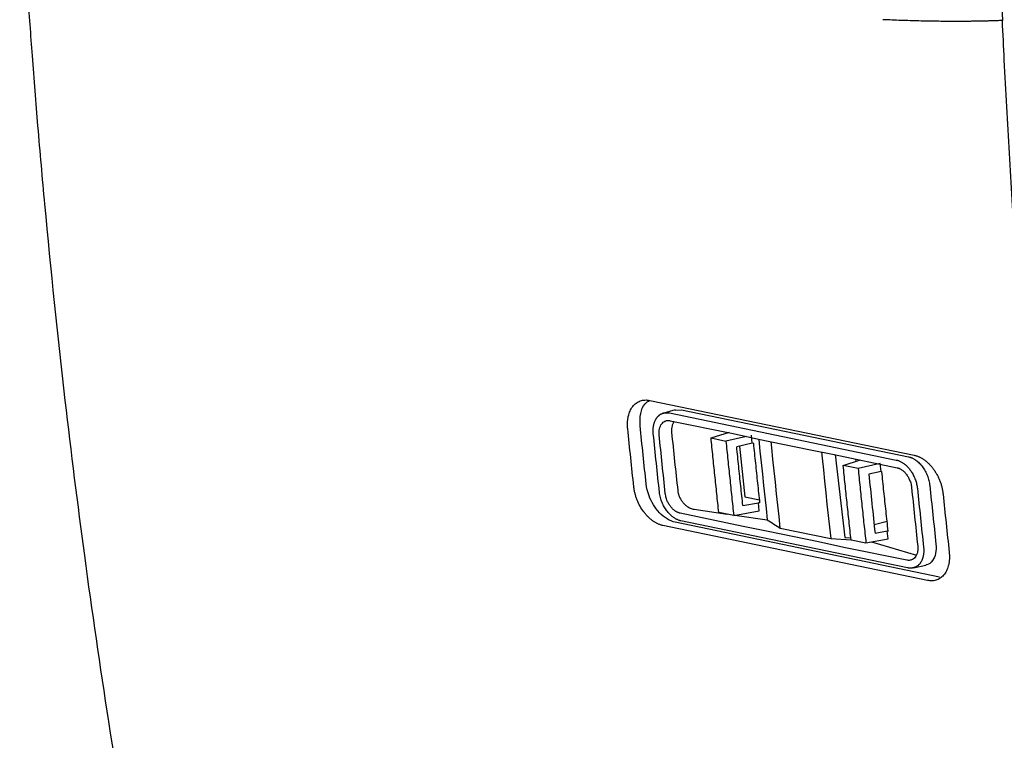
# Model space of a CAD drawing. Extents: x 89 to 1073, y 40 to 812.
# Tile 34 of 67: x 867 to 961, y 137 to 206. Entities that reach past the tile are written whole.
import ezdxf

# ---------------------------------------------------------------- set-up
doc = ezdxf.new("R2010")
doc.units = 0
doc.layers.get('0').update_dxf_attribs({"linetype": 'CONTINUOUS'})

msp = doc.modelspace()

# ---------------------------------------------------------------- linework, layer by layer
at = {"color": 7, "linetype": 'CONTINUOUS'}
for p, q in [((926.864, 169.39), (952.133, 164.146)), ((929.287, 168.48), (928.192, 168.183)), ((929.293, 168.464), (929.909, 168.501)), ((929.909, 168.501), (951.568, 164.005)), ((928.19, 168.182), (928.126, 168.165)), ((928.75, 168.188), (950.409, 163.693)), ((928.823, 167.454), (934.837, 166.229)), ((932.713, 165.802), (934.471, 166.362)), ((932.713, 165.802), (934.138, 165.501)), ((936.103, 165.952), (934.138, 165.501)), ((934.837, 166.229), (937.246, 165.702)), ((936.644, 165.297), (936.567, 166.058)), ((937.246, 165.702), (942.059, 164.703)), ((936.644, 165.297), (935.164, 164.957)), ((935.419, 165.016), (935.931, 160.174)), ((936.79, 165.276), (936.644, 165.297)), ((942.059, 164.703), (944.463, 164.231)), ((944.463, 164.231), (950.482, 162.959)), ((944.564, 164.21), (945.505, 156.283)), ((945.34, 163.176), (946.985, 163.698)), ((946.529, 163.794), (946.553, 163.561)), ((946.764, 162.886), (945.341, 163.176)), ((948.877, 163.372), (946.765, 162.886)), ((948.954, 162.604), (948.877, 163.372)), ((948.954, 162.604), (947.791, 162.336)), ((948.954, 162.604), (949.035, 162.579)), ((935.931, 160.174), (937.36, 159.878)), ((931.105, 158.984), (934.252, 158.528)), ((935.756, 159.337), (937.244, 159.612)), ((937.327, 158.852), (937.244, 159.612)), ((937.39, 159.59), (937.244, 159.612)), ((935.77, 157.346), (929.751, 158.618)), ((934.884, 158.4), (933.461, 158.69)), ((934.884, 158.4), (937.327, 158.852)), ((934.997, 158.421), (938.092, 157.973)), ((953.389, 152.192), (928.119, 157.436)), ((954.55, 152.505), (929.28, 157.75)), ((951.491, 153.391), (929.832, 157.887)), ((938.173, 156.875), (935.77, 157.346)), ((939.334, 157.188), (944.148, 156.189)), ((949.537, 157.824), (948.3, 157.498)), ((942.986, 155.876), (938.173, 156.875)), ((944.148, 156.189), (946.099, 156.072)), ((945.505, 156.283), (946.066, 156.271)), ((947.511, 155.773), (949.637, 156.165)), ((948.382, 156.716), (949.552, 156.932)), ((949.636, 156.165), (949.552, 156.932)), ((949.552, 156.932), (949.633, 156.909)), ((945.396, 155.349), (942.986, 155.876)), ((951.41, 154.123), (945.396, 155.349)), ((946.087, 156.075), (947.511, 155.774)), ((948.059, 155.875), (952.338, 154.614)), ((952.065, 153.401), (953.247, 153.66))]:
    msp.add_line(p, q, dxfattribs=at)
at = {"color": 7, "linetype": 'CONTINUOUS', "flags": 128}
for points in [[(937.272, 165.696), (937.277, 165.644), (937.389, 164.547), (937.503, 163.449), (937.618, 162.353), (937.734, 161.257), (937.852, 160.162), (937.971, 159.067), (938.092, 157.973)], [(939.334, 157.188), (939.214, 158.282), (939.095, 159.377), (938.978, 160.472), (938.861, 161.568), (938.747, 162.665), (938.633, 163.762), (938.522, 164.86), (938.462, 165.449)], [(943.274, 164.463), (943.335, 163.861), (943.447, 162.763), (943.56, 161.666), (943.675, 160.569), (943.791, 159.473), (943.908, 158.378), (944.027, 157.283), (944.148, 156.189)]]:
    msp.add_lwpolyline(points, dxfattribs=at)
at = {"color": 7, "linetype": 'CONTINUOUS'}
for points in [[(959.821, 227.708), (959.977, 220.342), (960.221, 213.001), (960.551, 205.69)], [(960.73, 201.902), (960.667, 203.164), (960.608, 204.426), (960.551, 205.69)], [(925.339, 161.137), (925.138, 162.985), (924.944, 164.836), (924.755, 166.689)], [(926.523, 161.418), (926.424, 162.342), (926.224, 164.191), (926.034, 166.044), (925.939, 166.97)], [(927.79, 160.606), (927.69, 161.538), (927.489, 163.402), (927.298, 165.27), (927.202, 166.204)], [(928.349, 160.49), (928.147, 162.353), (927.951, 164.219), (927.761, 166.088)], [(928.945, 166.368), (929.135, 164.5), (929.332, 162.634), (929.534, 160.771)], [(947.791, 162.336), (947.982, 160.46), (948.179, 158.587), (948.382, 156.716)], [(951.87, 161.084), (952.06, 159.216), (952.256, 157.35), (952.458, 155.486)], [(952.429, 160.968), (952.525, 160.034), (952.716, 158.166), (952.917, 156.302), (953.017, 155.37)], [(953.613, 161.249), (953.803, 159.38), (953.999, 157.514), (954.202, 155.651)], [(954.88, 160.437), (955.069, 158.584), (955.263, 156.733), (955.464, 154.885)], [(938.092, 157.973), (938.506, 157.711), (938.92, 157.449), (939.334, 157.188)]]:
    msp.add_open_spline(points, degree=3, dxfattribs=at)
for points, knots in [([(885.001, 87.326), (884.844, 88.019), (884.485, 89.602), (883.89, 92.278), (883.175, 95.554), (882.348, 99.434), (881.419, 103.924), (880.397, 109.029), (879.295, 114.755), (877.469, 124.675), (875.24, 137.978), (872.892, 154.16), (870.829, 170.627), (869.402, 184.336), (868.435, 195.345), (867.902, 202.065), (867.477, 208.011), (867.142, 213.179), (866.881, 217.562), (866.739, 220.224), (866.675, 221.423)], [0, 0, 0, 0, 0.016167, 0.03693, 0.062289, 0.092245, 0.126797, 0.165946, 0.209692, 0.258034, 0.392349, 0.510842, 0.620658, 0.758219, 0.812858, 0.861761, 0.904926, 0.942354, 0.974046, 1, 1, 1, 1]), ([(960.551, 205.69), (960.42, 205.684), (960.159, 205.674), (959.761, 205.661), (959.359, 205.648), (958.953, 205.638), (958.542, 205.628), (958.127, 205.62), (957.708, 205.614), (957.284, 205.609), (956.856, 205.606), (956.423, 205.604), (955.986, 205.603), (955.544, 205.604), (954.972, 205.607), (954.266, 205.614), (953.425, 205.627), (952.578, 205.646), (951.726, 205.669), (950.868, 205.697), (950.004, 205.73), (949.424, 205.756), (949.134, 205.769)], [0, 0, 0, 0, 0.0384332, 0.0768204, 0.1151754, 0.1535122, 0.1918445, 0.2301865, 0.2685518, 0.3069544, 0.3454082, 0.3839269, 0.4225242, 0.4612137, 0.5000089, 0.5719588, 0.6435876, 0.7149828, 0.7862327, 0.8574262, 0.9286523, 1, 1, 1, 1]), ([(977.861, 68.054), (977.712, 68.753), (977.416, 70.151), (976.977, 72.253), (976.544, 74.36), (976.115, 76.471), (975.692, 78.587), (975.274, 80.707), (974.861, 82.832), (974.454, 84.962), (974.051, 87.095), (973.654, 89.234), (973.262, 91.377), (972.876, 93.524), (972.494, 95.676), (972.118, 97.832), (971.747, 99.992), (971.382, 102.157), (971.022, 104.326), (970.667, 106.499), (970.318, 108.677), (969.973, 110.858), (969.635, 113.044), (969.302, 115.235), (968.974, 117.429), (968.651, 119.628), (968.334, 121.83), (968.023, 124.037), (967.717, 126.248), (967.416, 128.463), (967.121, 130.682), (966.831, 132.904), (966.453, 135.869), (965.995, 139.575), (965.469, 144.024), (964.967, 148.476), (964.488, 152.928), (964.032, 157.381), (963.6, 161.835), (963.19, 166.289), (962.803, 170.743), (962.439, 175.197), (962.098, 179.65), (961.779, 184.103), (961.483, 188.554), (961.209, 193.004), (960.955, 197.451), (960.805, 200.419), (960.73, 201.902)], [0, 0, 0, 0, 0.016356, 0.032721, 0.049094, 0.065475, 0.081864, 0.098261, 0.114666, 0.13108, 0.147501, 0.163931, 0.180369, 0.196815, 0.21327, 0.229732, 0.246203, 0.262681, 0.279168, 0.295663, 0.312167, 0.328678, 0.345198, 0.361725, 0.378261, 0.394805, 0.411358, 0.427918, 0.444486, 0.461063, 0.477648, 0.494241, 0.510842, 0.54394, 0.576967, 0.609926, 0.642814, 0.675633, 0.708383, 0.741063, 0.773674, 0.806214, 0.838686, 0.871088, 0.90342, 0.935683, 0.967876, 1, 1, 1, 1]), ([(924.755, 166.689), (924.751, 166.742), (924.741, 166.846), (924.734, 167), (924.733, 167.151), (924.737, 167.3), (924.747, 167.446), (924.764, 167.59), (924.786, 167.73), (924.822, 167.913), (924.883, 168.132), (924.977, 168.377), (925.093, 168.601), (925.23, 168.803), (925.385, 168.98), (925.558, 169.129), (925.746, 169.25), (925.949, 169.341), (926.164, 169.403), (926.39, 169.432), (926.623, 169.432), (926.783, 169.404), (926.864, 169.39)], [0, 0, 0, 0, 0.031371, 0.062516, 0.093508, 0.124418, 0.155322, 0.186293, 0.217405, 0.24873, 0.310834, 0.372985, 0.435753, 0.498548, 0.561034, 0.623544, 0.68595, 0.748393, 0.811637, 0.874229, 0.936805, 1, 1, 1, 1]), ([(925.939, 166.97), (925.934, 167.371), (925.925, 168.174), (926.289, 169.044), (926.695, 169.294), (926.85, 169.39)], [0, 0, 0, 0, 0.381029, 0.76382, 1, 1, 1, 1]), ([(927.202, 166.204), (927.198, 166.247), (927.19, 166.333), (927.186, 166.459), (927.186, 166.582), (927.191, 166.7), (927.202, 166.815), (927.217, 166.926), (927.236, 167.033), (927.26, 167.135), (927.288, 167.233), (927.32, 167.327), (927.355, 167.416), (927.394, 167.501), (927.436, 167.581), (927.482, 167.656), (927.53, 167.726), (927.581, 167.791), (927.634, 167.851), (927.688, 167.906), (927.745, 167.956), (927.803, 168.002), (927.863, 168.042), (927.923, 168.078), (927.985, 168.11), (928.047, 168.137), (928.111, 168.16), (928.174, 168.179), (928.239, 168.194), (928.303, 168.205), (928.368, 168.213), (928.433, 168.217), (928.497, 168.217), (928.561, 168.215), (928.625, 168.209), (928.687, 168.2), (928.729, 168.192), (928.75, 168.188)], [0, 0, 0, 0, 0.03532, 0.070113, 0.104412, 0.138247, 0.171642, 0.204622, 0.237209, 0.269425, 0.30129, 0.332822, 0.36404, 0.394963, 0.42561, 0.455994, 0.485963, 0.515439, 0.544443, 0.572996, 0.601114, 0.628815, 0.656112, 0.683018, 0.709547, 0.735709, 0.761517, 0.786978, 0.812104, 0.836903, 0.861383, 0.885483, 0.909171, 0.932458, 0.955354, 0.977865, 1, 1, 1, 1]), ([(927.761, 166.088), (927.758, 166.122), (927.752, 166.191), (927.749, 166.292), (927.751, 166.391), (927.758, 166.488), (927.771, 166.582), (927.8, 166.738), (927.865, 166.943), (927.988, 167.15), (928.135, 167.304), (928.277, 167.394), (928.412, 167.445), (928.537, 167.471), (928.674, 167.478), (928.773, 167.462), (928.823, 167.454)], [0, 0, 0, 0, 0.0410344, 0.081725, 0.1222339, 0.1627258, 0.2033652, 0.2443152, 0.3715275, 0.4987619, 0.6048664, 0.7108567, 0.7780573, 0.8453899, 0.9226287, 1, 1, 1, 1]), ([(929.203, 167.377), (929.164, 167.326), (929.072, 167.205), (928.944, 166.879), (928.945, 166.573), (928.945, 166.368)], [0, 0, 0, 0, 0.198274, 0.466131, 1, 1, 1, 1]), ([(933.46, 158.69), (933.396, 159.281), (933.268, 160.465), (933.08, 162.242), (932.894, 164.021), (932.773, 165.209), (932.713, 165.802)], [0, 0, 0, 0, 0.250001, 0.5, 0.749999, 1, 1, 1, 1]), ([(934.138, 165.501), (934.198, 164.908), (934.318, 163.723), (934.503, 161.947), (934.691, 160.172), (934.82, 158.991), (934.884, 158.4)], [0, 0, 0, 0, 0.250001, 0.5, 0.749999, 1, 1, 1, 1]), ([(935.756, 159.337), (935.688, 159.96), (935.553, 161.208), (935.356, 163.082), (935.228, 164.332), (935.164, 164.957)], [0, 0, 0, 0, 0.333334, 0.666666, 1, 1, 1, 1]), ([(937.39, 159.59), (937.322, 160.221), (937.185, 161.483), (936.985, 163.379), (936.855, 164.644), (936.79, 165.276)], [0, 0, 0, 0, 0.333334, 0.666666, 1, 1, 1, 1]), ([(950.409, 163.693), (950.444, 163.685), (950.515, 163.669), (950.623, 163.634), (950.734, 163.59), (950.847, 163.536), (950.962, 163.471), (951.078, 163.396), (951.196, 163.31), (951.314, 163.211), (951.431, 163.101), (951.548, 162.978), (951.663, 162.843), (951.773, 162.697), (951.879, 162.54), (951.98, 162.373), (952.073, 162.196), (952.159, 162.008), (952.236, 161.812), (952.303, 161.609), (952.359, 161.398), (952.403, 161.183), (952.42, 161.04), (952.429, 160.968)], [0, 0, 0, 0, 0.037162, 0.075221, 0.114206, 0.154152, 0.195098, 0.23709, 0.280179, 0.324427, 0.369906, 0.416702, 0.464637, 0.513396, 0.563043, 0.613653, 0.665304, 0.718081, 0.772083, 0.827423, 0.883939, 0.941427, 1, 1, 1, 1]), ([(951.568, 164.005), (951.602, 163.998), (951.67, 163.982), (951.772, 163.95), (951.874, 163.911), (951.975, 163.865), (952.076, 163.811), (952.176, 163.751), (952.358, 163.627), (952.616, 163.409), (952.92, 163.052), (953.183, 162.644), (953.357, 162.269), (953.467, 161.959), (953.533, 161.722), (953.584, 161.485), (953.603, 161.328), (953.613, 161.249)], [0, 0, 0, 0, 0.0358, 0.07132, 0.106672, 0.141971, 0.177333, 0.21287, 0.248696, 0.373502, 0.498629, 0.623179, 0.748006, 0.811266, 0.873944, 0.936651, 1, 1, 1, 1]), ([(952.133, 164.146), (952.173, 164.137), (952.253, 164.119), (952.374, 164.082), (952.494, 164.039), (952.613, 163.987), (952.732, 163.929), (952.851, 163.863), (952.97, 163.79), (953.126, 163.683), (953.317, 163.533), (953.539, 163.327), (953.75, 163.098), (953.948, 162.849), (954.131, 162.582), (954.297, 162.301), (954.445, 162.008), (954.575, 161.703), (954.686, 161.39), (954.774, 161.073), (954.842, 160.754), (954.868, 160.543), (954.88, 160.437)], [0, 0, 0, 0, 0.031433, 0.06264, 0.093697, 0.124681, 0.155671, 0.186743, 0.217974, 0.249442, 0.311891, 0.374482, 0.437263, 0.50013, 0.562266, 0.62451, 0.686586, 0.748774, 0.811857, 0.87435, 0.936862, 1, 1, 1, 1]), ([(946.087, 156.075), (946.023, 156.665), (945.894, 157.847), (945.706, 159.622), (945.521, 161.398), (945.401, 162.583), (945.34, 163.176)], [0, 0, 0, 0, 0.2500009, 0.4999998, 0.7499988, 1, 1, 1, 1]), ([(946.765, 162.886), (946.825, 162.292), (946.944, 161.105), (947.129, 159.327), (947.318, 157.549), (947.447, 156.365), (947.511, 155.773)], [0, 0, 0, 0, 0.250001, 0.5, 0.749999, 1, 1, 1, 1]), ([(950.482, 162.959), (950.507, 162.953), (950.557, 162.942), (950.633, 162.917), (950.708, 162.886), (950.801, 162.841), (950.912, 162.775), (951.063, 162.665), (951.23, 162.511), (951.415, 162.288), (951.585, 162.02), (951.711, 161.745), (951.792, 161.501), (951.843, 161.292), (951.861, 161.154), (951.87, 161.084)], [0, 0, 0, 0, 0.038735, 0.077333, 0.115938, 0.154697, 0.221875, 0.289239, 0.395079, 0.501333, 0.628439, 0.755799, 0.837293, 0.918254, 1, 1, 1, 1]), ([(949.633, 156.909), (949.565, 157.538), (949.428, 158.797), (949.229, 160.687), (949.1, 161.949), (949.035, 162.579)], [0, 0, 0, 0, 0.333334, 0.666666, 1, 1, 1, 1]), ([(928.119, 157.436), (928.079, 157.445), (927.999, 157.463), (927.879, 157.5), (927.759, 157.543), (927.639, 157.594), (927.52, 157.652), (927.401, 157.718), (927.282, 157.791), (927.125, 157.897), (926.932, 158.046), (926.709, 158.251), (926.496, 158.478), (926.229, 158.809), (925.929, 159.267), (925.691, 159.77), (925.54, 160.186), (925.449, 160.503), (925.379, 160.821), (925.352, 161.031), (925.339, 161.137)], [0, 0, 0, 0, 0.0313403, 0.062457, 0.0934261, 0.1243245, 0.1552298, 0.1862194, 0.2173701, 0.2487577, 0.3110309, 0.3734589, 0.4361677, 0.498983, 0.6237247, 0.7487444, 0.8118372, 0.8743404, 0.9368597, 1, 1, 1, 1]), ([(929.28, 157.75), (928.767, 157.856), (928.242, 158.176), (927.363, 159.11), (927.02, 159.674), (926.655, 160.66), (926.564, 161.043), (926.523, 161.418)], [0, 0, 0, 0, 0.404455, 0.404455, 0.7744, 0.7744, 1, 1, 1, 1]), ([(929.832, 157.887), (929.796, 157.895), (929.724, 157.912), (929.613, 157.948), (929.497, 157.994), (929.377, 158.052), (929.253, 158.123), (929.126, 158.207), (928.997, 158.305), (928.867, 158.419), (928.736, 158.548), (928.606, 158.693), (928.479, 158.853), (928.357, 159.029), (928.242, 159.218), (928.134, 159.422), (928.037, 159.639), (927.951, 159.869), (927.879, 160.109), (927.823, 160.357), (927.801, 160.522), (927.79, 160.606)], [0, 0, 0, 0, 0.037675, 0.076854, 0.117565, 0.159843, 0.203735, 0.249296, 0.296599, 0.345729, 0.396796, 0.449813, 0.504278, 0.560196, 0.61767, 0.676811, 0.737749, 0.800638, 0.865527, 0.93195, 1, 1, 1, 1]), ([(929.751, 158.618), (929.724, 158.625), (929.67, 158.637), (929.589, 158.665), (929.508, 158.698), (929.428, 158.739), (929.348, 158.785), (929.216, 158.874), (929.037, 159.025), (928.826, 159.269), (928.642, 159.553), (928.513, 159.829), (928.43, 160.075), (928.377, 160.283), (928.359, 160.421), (928.349, 160.49)], [0, 0, 0, 0, 0.0417975, 0.0832231, 0.1244566, 0.1656802, 0.2070765, 0.2488254, 0.3733287, 0.4983081, 0.6269799, 0.7559351, 0.8374313, 0.9183488, 1, 1, 1, 1]), ([(929.534, 160.771), (929.538, 160.736), (929.547, 160.666), (929.568, 160.56), (929.594, 160.456), (929.626, 160.351), (929.664, 160.248), (929.736, 160.078), (929.861, 159.848), (930.062, 159.583), (930.295, 159.355), (930.526, 159.193), (930.736, 159.086), (930.921, 159.018), (931.044, 158.995), (931.105, 158.984)], [0, 0, 0, 0, 0.041833, 0.083382, 0.124828, 0.166355, 0.208144, 0.250374, 0.374973, 0.500083, 0.624841, 0.749753, 0.833566, 0.916509, 1, 1, 1, 1]), ([(952.458, 155.486), (952.461, 155.452), (952.468, 155.383), (952.471, 155.283), (952.47, 155.184), (952.464, 155.088), (952.452, 154.994), (952.424, 154.837), (952.36, 154.631), (952.232, 154.412), (952.066, 154.246), (951.891, 154.151), (951.723, 154.109), (951.57, 154.098), (951.464, 154.115), (951.41, 154.123)], [0, 0, 0, 0, 0.04098, 0.0816304, 0.1221131, 0.162592, 0.203231, 0.2441922, 0.3730023, 0.5018166, 0.6266441, 0.7513022, 0.8343347, 0.9167473, 1, 1, 1, 1]), ([(953.017, 155.37), (953.021, 155.325), (953.03, 155.236), (953.035, 155.105), (953.036, 154.978), (953.03, 154.856), (953.02, 154.737), (953.004, 154.623), (952.983, 154.514), (952.959, 154.409), (952.929, 154.309), (952.896, 154.214), (952.859, 154.124), (952.818, 154.039), (952.774, 153.96), (952.727, 153.886), (952.678, 153.818), (952.627, 153.756), (952.573, 153.698), (952.518, 153.646), (952.461, 153.598), (952.403, 153.555), (952.344, 153.517), (952.283, 153.484), (952.222, 153.455), (952.16, 153.43), (952.098, 153.409), (952.035, 153.393), (951.973, 153.38), (951.91, 153.371), (951.849, 153.365), (951.787, 153.362), (951.727, 153.363), (951.667, 153.366), (951.607, 153.372), (951.549, 153.38), (951.51, 153.388), (951.491, 153.391)], [0, 0, 0, 0, 0.036789, 0.073002, 0.10867, 0.143823, 0.178487, 0.212685, 0.246443, 0.27978, 0.312719, 0.345281, 0.377484, 0.409229, 0.440371, 0.470934, 0.500941, 0.530412, 0.559365, 0.587818, 0.615784, 0.643279, 0.670314, 0.696902, 0.723052, 0.748775, 0.774081, 0.798961, 0.823321, 0.847152, 0.870466, 0.893274, 0.915584, 0.937405, 0.958744, 0.979607, 1, 1, 1, 1]), ([(954.202, 155.651), (954.21, 155.346), (954.225, 154.735), (953.89, 154.059), (953.531, 153.691), (953.273, 153.684), (953.241, 153.683)], [0, 0, 0, 0, 0.317371, 0.637107, 0.955369, 1, 1, 1, 1]), ([(955.464, 154.885), (955.469, 154.833), (955.479, 154.729), (955.487, 154.575), (955.49, 154.424), (955.486, 154.275), (955.477, 154.13), (955.463, 153.986), (955.442, 153.846), (955.407, 153.664), (955.349, 153.445), (955.257, 153.202), (955.144, 152.978), (954.966, 152.71), (954.75, 152.492), (954.502, 152.332), (954.301, 152.24), (954.087, 152.179), (953.862, 152.15), (953.629, 152.151), (953.469, 152.178), (953.389, 152.192)], [0, 0, 0, 0, 0.031379, 0.062533, 0.093535, 0.124458, 0.155375, 0.18636, 0.217486, 0.248826, 0.310954, 0.373125, 0.435909, 0.498706, 0.623562, 0.685976, 0.748414, 0.811267, 0.874155, 0.937067, 1, 1, 1, 1])]:
    msp.add_open_spline(points, degree=3, knots=knots, dxfattribs=at)

doc.saveas('drawing.dxf')
